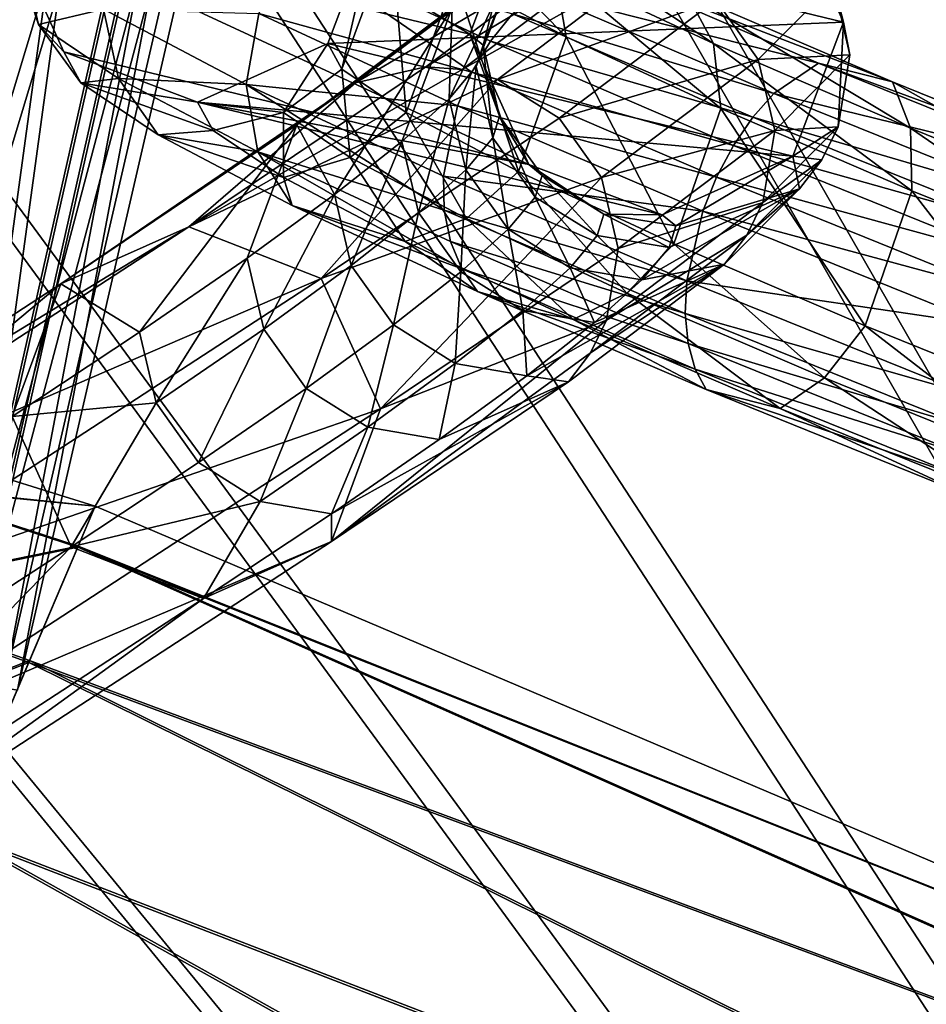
# Model space of a CAD drawing. Header units: metres. Extents: x -904 to 0, y -908 to 0.
# Tile 118 of 154: x -195 to -163, y -151 to -116. Entities that reach past the tile are written whole.
import ezdxf

# ---------------------------------------------------------------- set-up
doc = ezdxf.new("R2010")
doc.units = ezdxf.units.M

msp = doc.modelspace()

# ---------------------------------------------------------------- linework, layer by layer
at = {"layer": 'None'}
for points in [[(-192.865356, -101.246071, 660.123169), (-213.401825, -86.589745, 660.506714), (-209.97052, -120.773079, 659.611572)], [(-192.865356, -101.246071, 660.123169), (-209.97052, -120.773079, 659.611572), (-197.587814, -106.812378, 627.738708)]]:
    msp.add_3dface(points, dxfattribs=at)
at = {"layer": 'None012316'}
for points in [[(-191.963272, -133.299774, 1798.675049), (-198.511322, -131.2509, 1798.67334), (-199.082336, -132.595947, 1805.998657)], [(-198.511322, -131.2509, 1798.67334), (-191.963272, -133.299774, 1798.675049), (-199.068619, -132.563599, 1791.341187)], [(-200.695358, -136.396042, 1812.223145), (-192.565308, -134.718124, 1806.324951), (-199.082336, -132.595947, 1805.998657)], [(-199.068619, -132.563599, 1791.341187), (-192.550964, -134.684326, 1791.0177), (-200.670013, -136.336334, 1785.097046)], [(-192.565308, -134.718124, 1806.324951), (-191.963272, -133.299774, 1798.675049), (-199.082336, -132.595947, 1805.998657)], [(-191.963272, -133.299774, 1798.675049), (-192.550964, -134.684326, 1791.0177), (-199.068619, -132.563599, 1791.341187)], [(-191.963272, -133.299774, 1798.675049), (-192.565308, -134.718124, 1806.324951), (-127.065178, -160.846878, 1798.675049)], [(-191.963272, -133.299774, 1798.675049), (-127.065178, -160.846878, 1798.675049), (-192.550964, -134.684326, 1791.0177)], [(-194.26532, -138.723145, 1812.802979), (-192.565308, -134.718124, 1806.324951), (-200.695358, -136.396042, 1812.223145)], [(-192.550964, -134.684326, 1791.0177), (-194.238892, -138.660889, 1784.518921), (-200.670013, -136.336334, 1785.097046)], [(-192.565308, -134.718124, 1806.324951), (-194.26532, -138.723145, 1812.802979), (-128.12146, -163.335358, 1808.668579)], [(-192.550964, -134.684326, 1791.0177), (-128.102783, -163.291367, 1788.668579), (-194.238892, -138.660889, 1784.518921)], [(-192.565308, -134.718124, 1806.324951), (-128.12146, -163.335358, 1808.668579), (-127.065178, -160.846878, 1798.675049)], [(-127.065178, -160.846878, 1798.675049), (-128.102783, -163.291367, 1788.668579), (-192.550964, -134.684326, 1791.0177)], [(-203.161835, -142.206818, 1816.428711), (-194.26532, -138.723145, 1812.802979), (-200.695358, -136.396042, 1812.223145)], [(-200.670013, -136.336334, 1785.097046), (-194.238892, -138.660889, 1784.518921), (-203.128616, -142.128555, 1780.861328)], [(-196.80455, -144.705307, 1817.122925), (-194.26532, -138.723145, 1812.802979), (-203.161835, -142.206818, 1816.428711)], [(-194.238892, -138.660889, 1784.518921), (-196.770035, -144.623993, 1780.167969), (-203.128616, -142.128555, 1780.861328)], [(-194.26532, -138.723145, 1812.802979), (-196.80455, -144.705307, 1817.122925), (-130.988586, -170.090027, 1815.971558)], [(-194.238892, -138.660889, 1784.518921), (-130.956253, -170.01384, 1781.330688), (-196.770035, -144.623993, 1780.167969)], [(-194.26532, -138.723145, 1812.802979), (-130.988586, -170.090027, 1815.971558), (-128.12146, -163.335358, 1808.668579)], [(-128.102783, -163.291367, 1788.668579), (-130.956253, -170.01384, 1781.330688), (-194.238892, -138.660889, 1784.518921)], [(-196.80455, -144.705307, 1817.122925), (-199.796432, -151.75386, 1818.627075), (-134.898331, -179.300964, 1818.627197)], [(-196.770035, -144.623993, 1780.167969), (-134.860992, -179.212982, 1778.627319), (-199.759079, -151.665878, 1778.627319)], [(-196.80455, -144.705307, 1817.122925), (-134.898331, -179.300964, 1818.627197), (-130.988586, -170.090027, 1815.971558)], [(-130.956253, -170.01384, 1781.330688), (-134.860992, -179.212982, 1778.627319), (-196.770035, -144.623993, 1780.167969)]]:
    msp.add_3dface(points, dxfattribs=at)
at = {"layer": 'None012321'}
for points in [[(-195.157669, -83.80603, 1307.517212), (-188.697159, -84.932083, 1312.155884), (-205.920654, -137.752686, 1310.276367)], [(-189.026093, -84.783295, 1344.314453), (-195.352783, -83.65535, 1348.705933), (-200.549362, -138.609116, 1342.392944)], [(-189.026093, -84.783295, 1344.314453), (-200.549362, -138.609116, 1342.392944), (-196.499802, -139.339493, 1336.60376)], [(-184.382141, -85.620857, 1337.68396), (-189.026093, -84.783295, 1344.314453), (-196.499802, -139.339493, 1336.60376)], [(-188.697159, -84.932083, 1312.155884), (-200.275711, -138.736603, 1314.325439), (-205.920654, -137.752686, 1310.276367)], [(-188.697159, -84.932083, 1312.155884), (-184.292038, -85.69046, 1318.656738), (-200.275711, -138.736603, 1314.325439)], [(-184.292038, -85.69046, 1318.656738), (-196.421204, -139.400177, 1320.015137), (-200.275711, -138.736603, 1314.325439)], [(-184.382141, -85.620857, 1337.68396), (-196.499802, -139.339493, 1336.60376), (-194.667007, -139.68605, 1328.315918)], [(-184.292038, -85.69046, 1318.656738), (-182.277115, -86.018867, 1328.177734), (-196.421204, -139.400177, 1320.015137)], [(-182.277115, -86.018867, 1328.177734), (-184.382141, -85.620857, 1337.68396), (-194.667007, -139.68605, 1328.315918)], [(-182.277115, -86.018867, 1328.177734), (-194.667007, -139.68605, 1328.315918), (-196.421204, -139.400177, 1320.015137)]]:
    msp.add_3dface(points, dxfattribs=at)
at = {"layer": 'None012322'}
for points in [[(-195.579742, -83.449303, 1407.515747), (-189.119217, -84.575356, 1412.154297), (-206.342712, -137.395935, 1410.27478)], [(-189.448151, -84.426567, 1444.312988), (-195.774841, -83.298622, 1448.704468), (-200.97142, -138.252365, 1442.391479)], [(-189.448151, -84.426567, 1444.312988), (-200.97142, -138.252365, 1442.391479), (-196.92186, -138.982742, 1436.602173)], [(-184.804199, -85.26413, 1437.682495), (-189.448151, -84.426567, 1444.312988), (-196.92186, -138.982742, 1436.602173)], [(-189.119217, -84.575356, 1412.154297), (-200.697769, -138.379852, 1414.323975), (-206.342712, -137.395935, 1410.27478)], [(-189.119217, -84.575356, 1412.154297), (-184.714096, -85.333733, 1418.655151), (-200.697769, -138.379852, 1414.323975)], [(-184.714096, -85.333733, 1418.655151), (-196.843262, -139.043427, 1420.013672), (-200.697769, -138.379852, 1414.323975)], [(-184.804199, -85.26413, 1437.682495), (-196.92186, -138.982742, 1436.602173), (-195.089066, -139.3293, 1428.314453)], [(-184.714096, -85.333733, 1418.655151), (-182.699173, -85.66214, 1428.17627), (-196.843262, -139.043427, 1420.013672)], [(-182.699173, -85.66214, 1428.17627), (-184.804199, -85.26413, 1437.682495), (-195.089066, -139.3293, 1428.314453)], [(-182.699173, -85.66214, 1428.17627), (-195.089066, -139.3293, 1428.314453), (-196.843262, -139.043427, 1420.013672)]]:
    msp.add_3dface(points, dxfattribs=at)
at = {"layer": 'None012346'}
for points in [[(-264.332214, -57.531643, 123.974747), (-243.170029, -56.729248, 123.995758), (-63.008152, -302.295593, 117.565376)], [(-63.008152, -302.295593, 117.565376), (-243.170029, -56.729248, 123.995758), (-222.050903, -58.298695, 123.954659)], [(-297.830109, -60.486073, 123.897385), (-264.332214, -57.531643, 123.974747), (-63.008152, -302.295593, 117.565376)], [(-222.050903, -58.298695, 123.954659), (-201.240021, -62.22023, 123.851974), (-63.008152, -302.295593, 117.565376)], [(-65.261642, -300.990356, 120.600586), (-242.291733, -59.376686, 126.92746), (-262.718689, -60.035652, 126.910202)], [(-221.537735, -60.995937, 126.885056), (-242.291733, -59.376686, 126.92746), (-65.261642, -300.990356, 120.600586)], [(-262.718689, -60.035652, 126.910202), (-296.668427, -62.81105, 126.837532), (-65.261642, -300.990356, 120.600586)], [(-63.008152, -302.295593, 117.565376), (-331.364288, -63.040817, 123.830482), (-297.830109, -60.486073, 123.897385)], [(-201.261032, -64.869583, 126.783623), (-221.537735, -60.995937, 126.885056), (-65.261642, -300.990356, 120.600586)], [(-201.240021, -62.22023, 123.851974), (-180.998627, -68.444519, 123.68898), (-63.008152, -302.295593, 117.565376)], [(-65.261642, -300.990356, 120.600586), (-296.668427, -62.81105, 126.837532), (-330.762848, -65.236298, 126.774025)], [(-398.51358, -66.948952, 123.728142), (-331.364288, -63.040817, 123.830482), (-63.008152, -302.295593, 117.565376)], [(-65.261642, -300.990356, 120.600586), (-181.641327, -70.920166, 126.625183), (-201.261032, -64.869583, 126.783623)], [(-399.362701, -68.982285, 126.675926), (-65.261642, -300.990356, 120.600586), (-330.762848, -65.236298, 126.774025)], [(-465.701691, -69.252586, 123.667824), (-398.51358, -66.948952, 123.728142), (-69.298546, -367.238312, 115.864792)], [(-398.51358, -66.948952, 123.728142), (-66.409767, -334.739563, 116.715805), (-69.298546, -367.238312, 115.864792)], [(-66.409767, -334.739563, 116.715805), (-398.51358, -66.948952, 123.728142), (-63.008152, -302.295593, 117.565376)], [(-63.008152, -302.295593, 117.565376), (-180.998627, -68.444519, 123.68898), (-161.580826, -76.893288, 123.467743)], [(-71.333969, -367.13382, 118.868553), (-399.362701, -68.982285, 126.675926), (-465.757965, -71.129059, 126.619713)], [(-71.333969, -367.13382, 118.868553), (-68.556686, -334.277802, 119.72892), (-399.362701, -68.982285, 126.675926)], [(-68.556686, -334.277802, 119.72892), (-65.261642, -300.990356, 120.600586), (-399.362701, -68.982285, 126.675926)], [(-452.00235, -701.143799, 107.12117), (-465.701691, -69.252586, 123.667824), (-71.672775, -399.771973, 115.012871)], [(-465.701691, -69.252586, 123.667824), (-69.298546, -367.238312, 115.864792), (-71.672775, -399.771973, 115.012871)], [(-73.59713, -399.498657, 118.021057), (-465.757965, -71.129059, 126.619713), (-452.00235, -703.006531, 110.073418)], [(-73.59713, -399.498657, 118.021057), (-71.333969, -367.13382, 118.868553), (-465.757965, -71.129059, 126.619713)], [(-162.537094, -79.228813, 126.407616), (-181.641327, -70.920166, 126.625183), (-65.261642, -300.990356, 120.600586)]]:
    msp.add_3dface(points, dxfattribs=at)
at = {"layer": 'None012347'}
for points in [[(-195.102142, -112.98143, 902.165344), (-178.943802, -116.89138, 1457.280762), (-193.353973, -108.315544, 901.968262)], [(-178.943802, -116.89138, 1457.280762), (-177.190125, -112.235626, 1457.262573), (-193.353973, -108.315544, 901.968262)], [(-165.955902, -116.473953, 1456.906128), (-182.118149, -112.563065, 901.657288), (-168.006042, -111.937317, 1456.997681)], [(-165.955902, -116.473953, 1456.906128), (-168.006042, -111.937317, 1456.997681), (-166.300888, -115.143898, 1513.769775)], [(-175.998398, -114.638596, 874.966736), (-179.983078, -112.533279, 883.23645), (-175.5896, -116.981323, 875.850708)], [(-179.983078, -112.533279, 883.23645), (-179.462494, -114.937523, 883.857727), (-175.5896, -116.981323, 875.850708)], [(-177.190125, -112.235626, 1457.262573), (-178.943802, -116.89138, 1457.280762), (-178.479141, -117.272278, 1485.349365)], [(-178.479141, -117.272278, 1485.349365), (-176.962189, -113.370102, 1513.604858), (-177.190125, -112.235626, 1457.262573)], [(-182.118149, -112.563065, 901.657288), (-183.87384, -117.212982, 901.854248), (-183.385559, -118.107506, 892.783264)], [(-183.87384, -117.212982, 901.854248), (-182.118149, -112.563065, 901.657288), (-165.955902, -116.473953, 1456.906128)], [(-182.118149, -112.563065, 901.657288), (-183.385559, -118.107506, 892.783264), (-181.670654, -113.43869, 892.585144)], [(-175.998398, -114.638596, 874.966736), (-170.465469, -117.216469, 867.794617), (-177.191757, -112.778793, 873.721069)], [(-170.465469, -117.216469, 867.794617), (-171.408661, -115.474373, 866.210327), (-177.191757, -112.778793, 873.721069)], [(-193.048431, -117.504753, 902.213074), (-195.102142, -112.98143, 902.165344), (-193.926224, -116.561554, 890.955383)], [(-193.926224, -116.561554, 890.955383), (-195.102142, -112.98143, 902.165344), (-194.503647, -114.114037, 890.617249)], [(-193.048431, -117.504753, 902.213074), (-176.893829, -121.422585, 1457.189209), (-195.102142, -112.98143, 902.165344)], [(-176.893829, -121.422585, 1457.189209), (-178.943802, -116.89138, 1457.280762), (-195.102142, -112.98143, 902.165344)], [(-181.670654, -113.43869, 892.585144), (-183.385559, -118.107506, 892.783264), (-181.146103, -119.617012, 884.064087)], [(-179.462494, -114.937523, 883.857727), (-181.670654, -113.43869, 892.585144), (-181.146103, -119.617012, 884.064087)], [(-178.717072, -118.021255, 1513.41333), (-179.657425, -119.136971, 1541.450439), (-176.962189, -113.370102, 1513.604858)], [(-179.657425, -119.136971, 1541.450439), (-179.554184, -115.977081, 1569.838867), (-176.962189, -113.370102, 1513.604858)], [(-178.717072, -118.021255, 1513.41333), (-176.962189, -113.370102, 1513.604858), (-178.479141, -117.272278, 1485.349365)], [(-193.926224, -116.561554, 890.955383), (-194.503647, -114.114037, 890.617249), (-191.666718, -116.030952, 879.513489)], [(-186.276093, -116.17099, 868.943481), (-185.057968, -113.95163, 869.111084), (-178.871964, -118.212357, 860.062378)], [(-185.057968, -113.95163, 869.111084), (-178.225067, -117.133888, 860.270081), (-178.871964, -118.212357, 860.062378)], [(-177.455704, -116.19075, 860.648315), (-178.225067, -117.133888, 860.270081), (-185.057968, -113.95163, 869.111084)], [(-177.498734, -114.509903, 1570.072754), (-182.915649, -118.590927, 1626.160156), (-175.035385, -113.943977, 1570.281982)], [(-182.915649, -118.590927, 1626.160156), (-180.465591, -118.035019, 1626.50708), (-175.035385, -113.943977, 1570.281982)], [(-175.035385, -113.943977, 1570.281982), (-180.465591, -118.035019, 1626.50708), (-173.767044, -114.031776, 1570.367188)], [(-173.767044, -114.031776, 1570.367188), (-180.465591, -118.035019, 1626.50708), (-179.203156, -118.127258, 1626.653198)], [(-172.539154, -114.365456, 1570.434814), (-173.767044, -114.031776, 1570.367188), (-179.203156, -118.127258, 1626.653198)], [(-179.554184, -115.977081, 1569.838867), (-184.957504, -120.047859, 1625.785522), (-177.498734, -114.509903, 1570.072754)], [(-184.957504, -120.047859, 1625.785522), (-182.915649, -118.590927, 1626.160156), (-177.498734, -114.509903, 1570.072754)], [(-177.980331, -118.46476, 1626.773438), (-172.539154, -114.365456, 1570.434814), (-179.203156, -118.127258, 1626.653198)], [(-177.980331, -118.46476, 1626.773438), (-170.39006, -115.710182, 1570.507935), (-172.539154, -114.365456, 1570.434814)], [(-176.59346, -115.419189, 861.182617), (-174.725098, -114.501694, 862.631958), (-166.820847, -117.898003, 855.959778)], [(-166.820847, -117.898003, 855.959778), (-174.725098, -114.501694, 862.631958), (-164.253494, -118.548775, 860.171021)], [(-174.725098, -114.501694, 862.631958), (-171.408661, -115.474373, 866.210327), (-164.253494, -118.548775, 860.171021)], [(-179.462494, -114.937523, 883.857727), (-181.146103, -119.617012, 884.064087), (-177.245728, -121.669655, 876.070801)], [(-175.5896, -116.981323, 875.850708), (-179.462494, -114.937523, 883.857727), (-177.245728, -121.669655, 876.070801)], [(-175.5896, -116.981323, 875.850708), (-170.218491, -119.482147, 868.909058), (-175.998398, -114.638596, 874.966736)], [(-170.218491, -119.482147, 868.909058), (-170.465469, -117.216469, 867.794617), (-175.998398, -114.638596, 874.966736)], [(-166.300888, -115.143898, 1513.769775), (-170.39006, -115.710182, 1570.507935), (-168.915314, -117.773422, 1570.490234)], [(-165.726639, -117.613213, 1513.699829), (-166.300888, -115.143898, 1513.769775), (-168.915314, -117.773422, 1570.490234)], [(-165.955902, -116.473953, 1456.906128), (-166.300888, -115.143898, 1513.769775), (-165.726639, -117.613213, 1513.699829)], [(-177.455704, -116.19075, 860.648315), (-176.59346, -115.419189, 861.182617), (-168.366669, -118.953293, 854.248108)], [(-168.366669, -118.953293, 854.248108), (-176.59346, -115.419189, 861.182617), (-166.820847, -117.898003, 855.959778)], [(-164.253494, -118.548775, 860.171021), (-171.408661, -115.474373, 866.210327), (-163.622803, -120.155762, 862.029541)], [(-171.408661, -115.474373, 866.210327), (-170.465469, -117.216469, 867.794617), (-163.622803, -120.155762, 862.029541)], [(-179.554184, -115.977081, 1569.838867), (-183.6418, -122.464752, 1597.35437), (-184.957504, -120.047859, 1625.785522)], [(-181.299438, -120.61853, 1569.438232), (-183.6418, -122.464752, 1597.35437), (-179.554184, -115.977081, 1569.838867)], [(-179.657425, -119.136971, 1541.450439), (-181.299438, -120.61853, 1569.438232), (-179.554184, -115.977081, 1569.838867)], [(-175.838211, -119.814735, 1626.918579), (-170.39006, -115.710182, 1570.507935), (-177.980331, -118.46476, 1626.773438)], [(-168.915314, -117.773422, 1570.490234), (-170.39006, -115.710182, 1570.507935), (-175.838211, -119.814735, 1626.918579)], [(-191.146118, -118.435196, 880.134827), (-193.926224, -116.561554, 890.955383), (-191.666718, -116.030952, 879.513489)], [(-191.146118, -118.435196, 880.134827), (-191.666718, -116.030952, 879.513489), (-186.714096, -118.639969, 869.331177)], [(-186.714096, -118.639969, 869.331177), (-191.666718, -116.030952, 879.513489), (-186.276093, -116.17099, 868.943481)], [(-186.714096, -118.639969, 869.331177), (-186.276093, -116.17099, 868.943481), (-179.371552, -119.384727, 860.033264)], [(-179.371552, -119.384727, 860.033264), (-186.276093, -116.17099, 868.943481), (-178.871964, -118.212357, 860.062378)], [(-178.225067, -117.133888, 860.270081), (-177.455704, -116.19075, 860.648315), (-169.103699, -119.778091, 853.615173)], [(-169.103699, -119.778091, 853.615173), (-177.455704, -116.19075, 860.648315), (-168.366669, -118.953293, 854.248108)], [(-192.459854, -118.585045, 891.391785), (-193.926224, -116.561554, 890.955383), (-191.146118, -118.435196, 880.134827)], [(-192.459854, -118.585045, 891.391785), (-193.048431, -117.504753, 902.213074), (-193.926224, -116.561554, 890.955383)], [(-167.716492, -121.13147, 1456.924438), (-183.87384, -117.212982, 901.854248), (-165.955902, -116.473953, 1456.906128)], [(-167.716492, -121.13147, 1456.924438), (-165.955902, -116.473953, 1456.906128), (-166.14122, -120.113586, 1513.60791)], [(-166.14122, -120.113586, 1513.60791), (-165.955902, -116.473953, 1456.906128), (-165.726639, -117.613213, 1513.699829)], [(-178.943802, -116.89138, 1457.280762), (-177.905045, -119.742065, 1485.297241), (-178.479141, -117.272278, 1485.349365)], [(-178.943802, -116.89138, 1457.280762), (-176.893829, -121.422585, 1457.189209), (-177.905045, -119.742065, 1485.297241)], [(-177.245728, -121.669655, 876.070801), (-171.851761, -124.177307, 869.147278), (-175.5896, -116.981323, 875.850708)], [(-171.851761, -124.177307, 869.147278), (-170.218491, -119.482147, 868.909058), (-175.5896, -116.981323, 875.850708)], [(-183.87384, -117.212982, 901.854248), (-188.399902, -119.258842, 902.084351), (-185.416794, -119.618019, 892.613159)], [(-188.399902, -119.258842, 902.084351), (-183.87384, -117.212982, 901.854248), (-167.716492, -121.13147, 1456.924438)], [(-183.87384, -117.212982, 901.854248), (-185.416794, -119.618019, 892.613159), (-183.385559, -118.107506, 892.783264)], [(-178.871964, -118.212357, 860.062378), (-178.225067, -117.133888, 860.270081), (-169.778595, -120.761169, 853.165222)], [(-178.142822, -120.49057, 1513.343384), (-178.717072, -118.021255, 1513.41333), (-178.479141, -117.272278, 1485.349365)], [(-178.479141, -117.272278, 1485.349365), (-177.905045, -119.742065, 1485.297241), (-178.142822, -120.49057, 1513.343384)], [(-169.778595, -120.761169, 853.165222), (-178.225067, -117.133888, 860.270081), (-169.103699, -119.778091, 853.615173)], [(-163.622803, -120.155762, 862.029541), (-170.465469, -117.216469, 867.794617), (-163.580444, -122.332275, 863.332153)], [(-170.465469, -117.216469, 867.794617), (-170.218491, -119.482147, 868.909058), (-163.580444, -122.332275, 863.332153)], [(-193.048431, -117.504753, 902.213074), (-192.459854, -118.585045, 891.391785), (-188.399902, -119.258842, 902.084351)], [(-193.048431, -117.504753, 902.213074), (-188.399902, -119.258842, 902.084351), (-176.893829, -121.422585, 1457.189209)], [(-165.726639, -117.613213, 1513.699829), (-168.915314, -117.773422, 1570.490234), (-168.339401, -120.241074, 1570.384399)], [(-168.339401, -120.241074, 1570.384399), (-166.14122, -120.113586, 1513.60791), (-165.726639, -117.613213, 1513.699829)], [(-179.657425, -119.136971, 1541.450439), (-178.717072, -118.021255, 1513.41333), (-179.082565, -121.605568, 1541.362549)], [(-179.082565, -121.605568, 1541.362549), (-178.717072, -118.021255, 1513.41333), (-178.142822, -120.49057, 1513.343384)], [(-175.838211, -119.814735, 1626.918579), (-174.365372, -121.87941, 1626.920654), (-168.915314, -117.773422, 1570.490234)], [(-168.915314, -117.773422, 1570.490234), (-174.365372, -121.87941, 1626.920654), (-168.339401, -120.241074, 1570.384399)], [(-168.366669, -118.953293, 854.248108), (-166.820847, -117.898003, 855.959778), (-157.742081, -121.566223, 851.200562)], [(-157.742081, -121.566223, 851.200562), (-166.820847, -117.898003, 855.959778), (-156.03511, -121.869301, 855.863647)], [(-166.820847, -117.898003, 855.959778), (-164.253494, -118.548775, 860.171021), (-156.03511, -121.869301, 855.863647)], [(-180.465591, -118.035019, 1626.50708), (-188.704056, -123.584114, 1682.263794), (-179.203156, -118.127258, 1626.653198)], [(-182.915649, -118.590927, 1626.160156), (-188.704056, -123.584114, 1682.263794), (-180.465591, -118.035019, 1626.50708)], [(-179.203156, -118.127258, 1626.653198), (-188.704056, -123.584114, 1682.263794), (-177.980331, -118.46476, 1626.773438)], [(-183.385559, -118.107506, 892.783264), (-185.416794, -119.618019, 892.613159), (-183.093994, -121.179848, 883.617676)], [(-181.146103, -119.617012, 884.064087), (-183.385559, -118.107506, 892.783264), (-183.093994, -121.179848, 883.617676)], [(-179.371552, -119.384727, 860.033264), (-178.871964, -118.212357, 860.062378), (-170.365463, -121.864738, 852.915649)], [(-170.365463, -121.864738, 852.915649), (-178.871964, -118.212357, 860.062378), (-169.778595, -120.761169, 853.165222)], [(-184.957504, -120.047859, 1625.785522), (-193.155258, -125.569832, 1681.265991), (-182.915649, -118.590927, 1626.160156)], [(-193.155258, -125.569832, 1681.265991), (-188.704056, -123.584114, 1682.263794), (-182.915649, -118.590927, 1626.160156)], [(-189.775787, -120.390182, 880.992188), (-192.459854, -118.585045, 891.391785), (-191.146118, -118.435196, 880.134827)], [(-187.854584, -120.239197, 892.289001), (-192.459854, -118.585045, 891.391785), (-189.775787, -120.390182, 880.992188)], [(-192.459854, -118.585045, 891.391785), (-187.854584, -120.239197, 892.289001), (-188.399902, -119.258842, 902.084351)], [(-189.775787, -120.390182, 880.992188), (-191.146118, -118.435196, 880.134827), (-186.305298, -120.982689, 870.215088)], [(-186.305298, -120.982689, 870.215088), (-191.146118, -118.435196, 880.134827), (-186.714096, -118.639969, 869.331177)], [(-188.704056, -123.584114, 1682.263794), (-184.103638, -125.382149, 1682.859497), (-177.980331, -118.46476, 1626.773438)], [(-186.305298, -120.982689, 870.215088), (-186.714096, -118.639969, 869.331177), (-179.826859, -123.007065, 860.99408)], [(-186.714096, -118.639969, 869.331177), (-179.858353, -121.829048, 860.50824), (-179.826859, -123.007065, 860.99408)], [(-179.858353, -121.829048, 860.50824), (-186.714096, -118.639969, 869.331177), (-179.371552, -119.384727, 860.033264)], [(-184.103638, -125.382149, 1682.859497), (-175.838211, -119.814735, 1626.918579), (-177.980331, -118.46476, 1626.773438)], [(-156.03511, -121.869301, 855.863647), (-164.253494, -118.548775, 860.171021), (-155.765594, -123.329681, 857.919983)], [(-164.253494, -118.548775, 860.171021), (-163.622803, -120.155762, 862.029541), (-155.765594, -123.329681, 857.919983)], [(-169.103699, -119.778091, 853.615173), (-168.366669, -118.953293, 854.248108), (-158.919647, -122.769669, 849.303772)], [(-158.919647, -122.769669, 849.303772), (-168.366669, -118.953293, 854.248108), (-157.742081, -121.566223, 851.200562)], [(-188.399902, -119.258842, 902.084351), (-187.854584, -120.239197, 892.289001), (-185.416794, -119.618019, 892.613159)], [(-188.399902, -119.258842, 902.084351), (-172.2547, -123.176811, 1457.041992), (-176.893829, -121.422585, 1457.189209)], [(-172.2547, -123.176811, 1457.041992), (-188.399902, -119.258842, 902.084351), (-167.716492, -121.13147, 1456.924438)], [(-180.723526, -123.086182, 1569.332397), (-181.299438, -120.61853, 1569.438232), (-179.657425, -119.136971, 1541.450439)], [(-179.082565, -121.605568, 1541.362549), (-180.723526, -123.086182, 1569.332397), (-179.657425, -119.136971, 1541.450439)], [(-179.858353, -121.829048, 860.50824), (-179.371552, -119.384727, 860.033264), (-170.841705, -123.046394, 852.875977)], [(-170.841705, -123.046394, 852.875977), (-179.371552, -119.384727, 860.033264), (-170.365463, -121.864738, 852.915649)], [(-185.416794, -119.618019, 892.613159), (-187.854584, -120.239197, 892.289001), (-185.418015, -121.87558, 882.877136)], [(-183.093994, -121.179848, 883.617676), (-185.416794, -119.618019, 892.613159), (-185.418015, -121.87558, 882.877136)], [(-181.146103, -119.617012, 884.064087), (-183.093994, -121.179848, 883.617676), (-179.058533, -123.301514, 875.373413)], [(-177.245728, -121.669655, 876.070801), (-181.146103, -119.617012, 884.064087), (-179.058533, -123.301514, 875.373413)], [(-170.218491, -119.482147, 868.909058), (-171.851761, -124.177307, 869.147278), (-165.195969, -127.032173, 863.591309)], [(-163.580444, -122.332275, 863.332153), (-170.218491, -119.482147, 868.909058), (-165.195969, -127.032173, 863.591309)], [(-193.155258, -125.569832, 1681.265991), (-184.957504, -120.047859, 1625.785522), (-190.419571, -127.24501, 1652.882813)], [(-184.957504, -120.047859, 1625.785522), (-186.682648, -124.674164, 1625.176636), (-190.419571, -127.24501, 1652.882813)], [(-183.6418, -122.464752, 1597.35437), (-186.682648, -124.674164, 1625.176636), (-184.957504, -120.047859, 1625.785522)], [(-174.365372, -121.87941, 1626.920654), (-175.838211, -119.814735, 1626.918579), (-184.103638, -125.382149, 1682.859497)], [(-177.905045, -119.742065, 1485.297241), (-176.66716, -122.552887, 1513.305786), (-178.142822, -120.49057, 1513.343384)], [(-176.893829, -121.422585, 1457.189209), (-176.429291, -121.804123, 1485.249756), (-177.905045, -119.742065, 1485.297241)], [(-177.905045, -119.742065, 1485.297241), (-176.429291, -121.804123, 1485.249756), (-176.66716, -122.552887, 1513.305786)], [(-169.778595, -120.761169, 853.165222), (-169.103699, -119.778091, 853.615173), (-159.514404, -123.651505, 848.601868)], [(-159.514404, -123.651505, 848.601868), (-169.103699, -119.778091, 853.615173), (-158.919647, -122.769669, 849.303772)], [(-185.418015, -121.87558, 882.877136), (-187.854584, -120.239197, 892.289001), (-189.775787, -120.390182, 880.992188)], [(-185.111938, -122.842499, 871.460754), (-189.775787, -120.390182, 880.992188), (-186.305298, -120.982689, 870.215088)], [(-185.418015, -121.87558, 882.877136), (-189.775787, -120.390182, 880.992188), (-185.111938, -122.842499, 871.460754)], [(-168.339401, -120.241074, 1570.384399), (-174.365372, -121.87941, 1626.920654), (-173.786026, -124.344467, 1626.779175)], [(-173.786026, -124.344467, 1626.779175), (-168.750031, -122.737457, 1570.206543), (-168.339401, -120.241074, 1570.384399)], [(-168.750031, -122.737457, 1570.206543), (-166.14122, -120.113586, 1513.60791), (-168.339401, -120.241074, 1570.384399)], [(-166.14122, -120.113586, 1513.60791), (-168.750031, -122.737457, 1570.206543), (-166.705383, -121.255035, 1513.558105)], [(-166.705383, -121.255035, 1513.558105), (-167.716492, -121.13147, 1456.924438), (-166.14122, -120.113586, 1513.60791)], [(-155.765594, -123.329681, 857.919983), (-163.622803, -120.155762, 862.029541), (-155.961624, -125.408867, 859.360046)], [(-163.622803, -120.155762, 862.029541), (-163.580444, -122.332275, 863.332153), (-155.961624, -125.408867, 859.360046)], [(-183.064392, -124.931221, 1597.230713), (-183.6418, -122.464752, 1597.35437), (-181.299438, -120.61853, 1569.438232)], [(-180.723526, -123.086182, 1569.332397), (-183.064392, -124.931221, 1597.230713), (-181.299438, -120.61853, 1569.438232)], [(-177.607239, -123.668289, 1541.334839), (-179.082565, -121.605568, 1541.362549), (-178.142822, -120.49057, 1513.343384)], [(-178.142822, -120.49057, 1513.343384), (-176.66716, -122.552887, 1513.305786), (-177.607239, -123.668289, 1541.334839)], [(-170.365463, -121.864738, 852.915649), (-169.778595, -120.761169, 853.165222), (-160.082596, -124.677177, 848.102478)], [(-160.082596, -124.677177, 848.102478), (-169.778595, -120.761169, 853.165222), (-159.514404, -123.651505, 848.601868)], [(-185.111938, -122.842499, 871.460754), (-186.305298, -120.982689, 870.215088), (-179.220108, -125.050209, 862.369873)], [(-179.220108, -125.050209, 862.369873), (-186.305298, -120.982689, 870.215088), (-179.611359, -124.094719, 861.622681)], [(-186.305298, -120.982689, 870.215088), (-179.826859, -123.007065, 860.99408), (-179.611359, -124.094719, 861.622681)], [(-183.093994, -121.179848, 883.617676), (-185.418015, -121.87558, 882.877136), (-181.190018, -124.097435, 874.252441)], [(-179.058533, -123.301514, 875.373413), (-183.093994, -121.179848, 883.617676), (-181.190018, -124.097435, 874.252441)], [(-176.429291, -121.804123, 1485.249756), (-176.893829, -121.422585, 1457.189209), (-174.276566, -123.144516, 1485.214111)], [(-176.893829, -121.422585, 1457.189209), (-172.2547, -123.176811, 1457.041992), (-174.276566, -123.144516, 1485.214111)], [(-172.2547, -123.176811, 1457.041992), (-167.716492, -121.13147, 1456.924438), (-171.774582, -123.559181, 1485.195679)], [(-171.774582, -123.559181, 1485.195679), (-167.716492, -121.13147, 1456.924438), (-167.481537, -122.264366, 1513.508301)], [(-167.481537, -122.264366, 1513.508301), (-166.705383, -121.255035, 1513.558105), (-169.311508, -123.876213, 1570.098755)], [(-166.705383, -121.255035, 1513.558105), (-168.750031, -122.737457, 1570.206543), (-169.311508, -123.876213, 1570.098755)], [(-167.716492, -121.13147, 1456.924438), (-166.705383, -121.255035, 1513.558105), (-167.481537, -122.264366, 1513.508301)], [(-179.248779, -125.149422, 1569.314697), (-180.723526, -123.086182, 1569.332397), (-179.082565, -121.605568, 1541.362549)], [(-177.607239, -123.668289, 1541.334839), (-179.248779, -125.149422, 1569.314697), (-179.082565, -121.605568, 1541.362549)], [(-179.058533, -123.301514, 875.373413), (-173.483383, -125.891998, 868.234741), (-177.245728, -121.669655, 876.070801)], [(-173.483383, -125.891998, 868.234741), (-171.851761, -124.177307, 869.147278), (-177.245728, -121.669655, 876.070801)], [(-181.190018, -124.097435, 874.252441), (-185.418015, -121.87558, 882.877136), (-185.111938, -122.842499, 871.460754)], [(-182.049103, -129.910568, 1682.704224), (-174.365372, -121.87941, 1626.920654), (-184.103638, -125.382149, 1682.859497)], [(-173.786026, -124.344467, 1626.779175), (-174.365372, -121.87941, 1626.920654), (-182.049103, -129.910568, 1682.704224)], [(-179.826859, -123.007065, 860.99408), (-179.858353, -121.829048, 860.50824), (-171.394135, -125.461075, 853.424377)], [(-171.394135, -125.461075, 853.424377), (-179.858353, -121.829048, 860.50824), (-170.841705, -123.046394, 852.875977)], [(-176.66716, -122.552887, 1513.305786), (-176.429291, -121.804123, 1485.249756), (-174.51474, -123.894249, 1513.306396)], [(-174.51474, -123.894249, 1513.306396), (-176.429291, -121.804123, 1485.249756), (-174.276566, -123.144516, 1485.214111)], [(-170.841705, -123.046394, 852.875977), (-170.365463, -121.864738, 852.915649), (-160.602417, -125.807266, 847.824829)], [(-160.602417, -125.807266, 847.824829), (-170.365463, -121.864738, 852.915649), (-160.082596, -124.677177, 848.102478)], [(-186.103302, -127.139221, 1625.035156), (-186.682648, -124.674164, 1625.176636), (-183.6418, -122.464752, 1597.35437)], [(-183.064392, -124.931221, 1597.230713), (-186.103302, -127.139221, 1625.035156), (-183.6418, -122.464752, 1597.35437)], [(-170.084656, -124.882523, 1569.983643), (-172.956451, -125.429558, 1541.467651), (-167.481537, -122.264366, 1513.508301)], [(-167.481537, -122.264366, 1513.508301), (-172.956451, -125.429558, 1541.467651), (-172.013245, -124.31044, 1513.345093)], [(-171.774582, -123.559181, 1485.195679), (-167.481537, -122.264366, 1513.508301), (-172.013245, -124.31044, 1513.345093)], [(-169.311508, -123.876213, 1570.098755), (-170.084656, -124.882523, 1569.983643), (-167.481537, -122.264366, 1513.508301)], [(-163.580444, -122.332275, 863.332153), (-165.195969, -127.032173, 863.591309), (-157.564667, -130.111481, 859.641663)], [(-155.961624, -125.408867, 859.360046), (-163.580444, -122.332275, 863.332153), (-157.564667, -130.111481, 859.641663)], [(-177.607239, -123.668289, 1541.334839), (-176.66716, -122.552887, 1513.305786), (-175.456024, -125.011093, 1541.371826)], [(-175.456024, -125.011093, 1541.371826), (-176.66716, -122.552887, 1513.305786), (-174.51474, -123.894249, 1513.306396)], [(-169.311508, -123.876213, 1570.098755), (-168.750031, -122.737457, 1570.206543), (-174.18837, -126.834625, 1626.515747)], [(-168.750031, -122.737457, 1570.206543), (-173.786026, -124.344467, 1626.779175), (-174.18837, -126.834625, 1626.515747)], [(-178.668167, -125.836815, 863.20697), (-185.111938, -122.842499, 871.460754), (-179.220108, -125.050209, 862.369873)], [(-185.111938, -122.842499, 871.460754), (-178.668167, -125.836815, 863.20697), (-181.190018, -124.097435, 874.252441)], [(-181.590469, -126.995117, 1597.2229), (-183.064392, -124.931221, 1597.230713), (-180.723526, -123.086182, 1569.332397)], [(-179.248779, -125.149422, 1569.314697), (-181.590469, -126.995117, 1597.2229), (-180.723526, -123.086182, 1569.332397)], [(-179.611359, -124.094719, 861.622681), (-179.826859, -123.007065, 860.99408), (-171.449081, -126.601295, 853.991394)], [(-171.449081, -126.601295, 853.991394), (-179.826859, -123.007065, 860.99408), (-171.394135, -125.461075, 853.424377)], [(-172.013245, -124.31044, 1513.345093), (-174.51474, -123.894249, 1513.306396), (-174.276566, -123.144516, 1485.214111)], [(-174.276566, -123.144516, 1485.214111), (-172.2547, -123.176811, 1457.041992), (-171.774582, -123.559181, 1485.195679)], [(-174.276566, -123.144516, 1485.214111), (-171.774582, -123.559181, 1485.195679), (-172.013245, -124.31044, 1513.345093)], [(-171.394135, -125.461075, 853.424377), (-170.841705, -123.046394, 852.875977), (-161.053894, -126.998344, 847.779541)], [(-161.053894, -126.998344, 847.779541), (-170.841705, -123.046394, 852.875977), (-160.602417, -125.807266, 847.824829)], [(-181.190018, -124.097435, 874.252441), (-175.35173, -126.809494, 866.785339), (-179.058533, -123.301514, 875.373413)], [(-175.35173, -126.809494, 866.785339), (-173.483383, -125.891998, 868.234741), (-179.058533, -123.301514, 875.373413)], [(-193.155258, -125.569832, 1681.265991), (-210.358719, -136.770599, 1780.30481), (-188.704056, -123.584114, 1682.263794)], [(-210.358719, -136.770599, 1780.30481), (-205.907516, -134.784882, 1781.30249), (-188.704056, -123.584114, 1682.263794)], [(-188.704056, -123.584114, 1682.263794), (-205.907516, -134.784882, 1781.30249), (-184.103638, -125.382149, 1682.859497)], [(-179.248779, -125.149422, 1569.314697), (-177.607239, -123.668289, 1541.334839), (-177.099701, -126.494148, 1569.387817)], [(-177.099701, -126.494148, 1569.387817), (-177.607239, -123.668289, 1541.334839), (-175.456024, -125.011093, 1541.371826)], [(-178.668167, -125.836815, 863.20697), (-175.35173, -126.809494, 866.785339), (-181.190018, -124.097435, 874.252441)], [(-179.220108, -125.050209, 862.369873), (-179.611359, -124.094719, 861.622681), (-171.351776, -127.637581, 854.72699)], [(-171.351776, -127.637581, 854.72699), (-179.611359, -124.094719, 861.622681), (-171.449081, -126.601295, 853.991394)], [(-172.956451, -125.429558, 1541.467651), (-175.456024, -125.011093, 1541.371826), (-174.51474, -123.894249, 1513.306396)], [(-174.18837, -126.834625, 1626.515747), (-174.744278, -127.969177, 1626.35022), (-169.311508, -123.876213, 1570.098755)], [(-174.744278, -127.969177, 1626.35022), (-170.084656, -124.882523, 1569.983643), (-169.311508, -123.876213, 1570.098755)], [(-172.956451, -125.429558, 1541.467651), (-174.51474, -123.894249, 1513.306396), (-172.013245, -124.31044, 1513.345093)], [(-171.851761, -124.177307, 869.147278), (-173.483383, -125.891998, 868.234741), (-166.60791, -128.840057, 862.508423)], [(-165.195969, -127.032173, 863.591309), (-171.851761, -124.177307, 869.147278), (-166.60791, -128.840057, 862.508423)], [(-174.18837, -126.834625, 1626.515747), (-173.786026, -124.344467, 1626.779175), (-182.049103, -129.910568, 1682.704224)], [(-186.682648, -124.674164, 1625.176636), (-189.83783, -129.70842, 1652.723633), (-190.419571, -127.24501, 1652.882813)], [(-186.103302, -127.139221, 1625.035156), (-189.83783, -129.70842, 1652.723633), (-186.682648, -124.674164, 1625.176636)], [(-184.630463, -129.203903, 1625.037231), (-186.103302, -127.139221, 1625.035156), (-183.064392, -124.931221, 1597.230713)], [(-181.590469, -126.995117, 1597.2229), (-184.630463, -129.203903, 1625.037231), (-183.064392, -124.931221, 1597.230713)], [(-181.590469, -126.995117, 1597.2229), (-179.248779, -125.149422, 1569.314697), (-179.444427, -128.342224, 1597.332153)], [(-179.444427, -128.342224, 1597.332153), (-179.248779, -125.149422, 1569.314697), (-177.099701, -126.494148, 1569.387817)], [(-178.668167, -125.836815, 863.20697), (-179.220108, -125.050209, 862.369873), (-171.105957, -128.530106, 855.602905)], [(-171.105957, -128.530106, 855.602905), (-179.220108, -125.050209, 862.369873), (-171.351776, -127.637581, 854.72699)], [(-175.456024, -125.011093, 1541.371826), (-174.60347, -126.915627, 1569.540649), (-177.099701, -126.494148, 1569.387817)], [(-170.084656, -124.882523, 1569.983643), (-175.511169, -128.970779, 1626.170288), (-176.952957, -128.767471, 1597.541748)], [(-174.60347, -126.915627, 1569.540649), (-170.084656, -124.882523, 1569.983643), (-176.952957, -128.767471, 1597.541748)], [(-175.511169, -128.970779, 1626.170288), (-170.084656, -124.882523, 1569.983643), (-174.744278, -127.969177, 1626.35022)], [(-174.60347, -126.915627, 1569.540649), (-175.456024, -125.011093, 1541.371826), (-172.956451, -125.429558, 1541.467651)], [(-170.084656, -124.882523, 1569.983643), (-174.60347, -126.915627, 1569.540649), (-172.956451, -125.429558, 1541.467651)], [(-205.907516, -134.784882, 1781.30249), (-201.307083, -136.582916, 1781.898315), (-184.103638, -125.382149, 1682.859497)], [(-182.049103, -129.910568, 1682.704224), (-184.103638, -125.382149, 1682.859497), (-201.307083, -136.582916, 1781.898315)], [(-171.449081, -126.601295, 853.991394), (-171.394135, -125.461075, 853.424377), (-161.685638, -129.379807, 848.384094)], [(-161.685638, -129.379807, 848.384094), (-171.394135, -125.461075, 853.424377), (-161.053894, -126.998344, 847.779541)], [(-194.849533, -130.17598, 1680.450806), (-212.052994, -141.376755, 1779.489502), (-193.155258, -125.569832, 1681.265991)], [(-212.052994, -141.376755, 1779.489502), (-210.358719, -136.770599, 1780.30481), (-193.155258, -125.569832, 1681.265991)], [(-194.849533, -130.17598, 1680.450806), (-193.155258, -125.569832, 1681.265991), (-190.419571, -127.24501, 1652.882813)], [(-170.721085, -129.244568, 856.585449), (-178.668167, -125.836815, 863.20697), (-171.105957, -128.530106, 855.602905)], [(-175.35173, -126.809494, 866.785339), (-178.668167, -125.836815, 863.20697), (-170.721085, -129.244568, 856.585449)], [(-173.483383, -125.891998, 868.234741), (-175.35173, -126.809494, 866.785339), (-168.153717, -129.89534, 860.796753)], [(-166.60791, -128.840057, 862.508423), (-173.483383, -125.891998, 868.234741), (-168.153717, -129.89534, 860.796753)], [(-177.099701, -126.494148, 1569.387817), (-176.952957, -128.767471, 1597.541748), (-179.444427, -128.342224, 1597.332153)], [(-174.60347, -126.915627, 1569.540649), (-176.952957, -128.767471, 1597.541748), (-177.099701, -126.494148, 1569.387817)], [(-182.049103, -129.910568, 1682.704224), (-183.74408, -134.516434, 1681.888916), (-174.18837, -126.834625, 1626.515747)], [(-183.74408, -134.516434, 1681.888916), (-174.744278, -127.969177, 1626.35022), (-174.18837, -126.834625, 1626.515747)], [(-168.153717, -129.89534, 860.796753), (-175.35173, -126.809494, 866.785339), (-170.721085, -129.244568, 856.585449)], [(-171.351776, -127.637581, 854.72699), (-171.449081, -126.601295, 853.991394), (-161.841644, -130.478653, 849.010742)], [(-161.841644, -130.478653, 849.010742), (-171.449081, -126.601295, 853.991394), (-161.685638, -129.379807, 848.384094)], [(-190.419571, -127.24501, 1652.882813), (-189.83783, -129.70842, 1652.723633), (-194.849533, -130.17598, 1680.450806)], [(-188.366302, -131.774017, 1652.735474), (-189.83783, -129.70842, 1652.723633), (-186.103302, -127.139221, 1625.035156)], [(-184.630463, -129.203903, 1625.037231), (-188.366302, -131.774017, 1652.735474), (-186.103302, -127.139221, 1625.035156)], [(-184.630463, -129.203903, 1625.037231), (-181.590469, -126.995117, 1597.2229), (-182.488342, -130.553879, 1625.182373)], [(-182.488342, -130.553879, 1625.182373), (-181.590469, -126.995117, 1597.2229), (-179.444427, -128.342224, 1597.332153)], [(-165.195969, -127.032173, 863.591309), (-166.60791, -128.840057, 862.508423), (-158.727631, -132.018997, 858.440369)], [(-157.564667, -130.111481, 859.641663), (-165.195969, -127.032173, 863.591309), (-158.727631, -132.018997, 858.440369)], [(-171.105957, -128.530106, 855.602905), (-171.351776, -127.637581, 854.72699), (-161.881683, -131.458984, 849.824158)], [(-161.881683, -131.458984, 849.824158), (-171.351776, -127.637581, 854.72699), (-161.841644, -130.478653, 849.010742)], [(-183.74408, -134.516434, 1681.888916), (-175.511169, -128.970779, 1626.170288), (-174.744278, -127.969177, 1626.35022)], [(-180.003082, -130.983612, 1625.44873), (-182.488342, -130.553879, 1625.182373), (-179.444427, -128.342224, 1597.332153)], [(-176.952957, -128.767471, 1597.541748), (-180.003082, -130.983612, 1625.44873), (-179.444427, -128.342224, 1597.332153)], [(-170.721085, -129.244568, 856.585449), (-171.105957, -128.530106, 855.602905), (-161.804184, -132.283112, 850.793213)], [(-161.804184, -132.283112, 850.793213), (-171.105957, -128.530106, 855.602905), (-161.881683, -131.458984, 849.824158)], [(-183.751373, -133.562286, 1653.23938), (-175.511169, -128.970779, 1626.170288), (-183.74408, -134.516434, 1681.888916)], [(-183.751373, -133.562286, 1653.23938), (-180.003082, -130.983612, 1625.44873), (-175.511169, -128.970779, 1626.170288)], [(-175.511169, -128.970779, 1626.170288), (-180.003082, -130.983612, 1625.44873), (-176.952957, -128.767471, 1597.541748)], [(-166.60791, -128.840057, 862.508423), (-168.153717, -129.89534, 860.796753), (-159.905197, -133.222443, 856.543518)], [(-158.727631, -132.018997, 858.440369), (-166.60791, -128.840057, 862.508423), (-159.905197, -133.222443, 856.543518)], [(-188.366302, -131.774017, 1652.735474), (-184.630463, -129.203903, 1625.037231), (-186.229034, -133.127304, 1652.916504)], [(-186.229034, -133.127304, 1652.916504), (-184.630463, -129.203903, 1625.037231), (-182.488342, -130.553879, 1625.182373)], [(-161.612152, -132.919357, 851.880493), (-170.721085, -129.244568, 856.585449), (-161.804184, -132.283112, 850.793213)], [(-168.153717, -129.89534, 860.796753), (-170.721085, -129.244568, 856.585449), (-161.612152, -132.919357, 851.880493)], [(-199.252548, -141.111343, 1781.743042), (-182.049103, -129.910568, 1682.704224), (-201.307083, -136.582916, 1781.898315)], [(-183.74408, -134.516434, 1681.888916), (-182.049103, -129.910568, 1682.704224), (-199.252548, -141.111343, 1781.743042)], [(-189.83783, -129.70842, 1652.723633), (-192.795044, -134.7034, 1680.295654), (-194.849533, -130.17598, 1680.450806)], [(-188.366302, -131.774017, 1652.735474), (-192.795044, -134.7034, 1680.295654), (-189.83783, -129.70842, 1652.723633)], [(-159.905197, -133.222443, 856.543518), (-168.153717, -129.89534, 860.796753), (-161.612152, -132.919357, 851.880493)], [(-192.795044, -134.7034, 1680.295654), (-209.998505, -145.904175, 1779.334351), (-194.849533, -130.17598, 1680.450806)], [(-186.229034, -133.127304, 1652.916504), (-182.488342, -130.553879, 1625.182373), (-183.751373, -133.562286, 1653.23938)], [(-182.488342, -130.553879, 1625.182373), (-180.003082, -130.983612, 1625.44873), (-183.751373, -133.562286, 1653.23938)], [(-192.795044, -134.7034, 1680.295654), (-188.366302, -131.774017, 1652.735474), (-186.229034, -133.127304, 1652.916504)], [(-192.795044, -134.7034, 1680.295654), (-186.229034, -133.127304, 1652.916504), (-188.195602, -136.50145, 1680.891235)], [(-186.229034, -133.127304, 1652.916504), (-183.751373, -133.562286, 1653.23938), (-188.195602, -136.50145, 1680.891235)], [(-188.195602, -136.50145, 1680.891235), (-183.751373, -133.562286, 1653.23938), (-183.74408, -134.516434, 1681.888916)], [(-209.998505, -145.904175, 1779.334351), (-192.795044, -134.7034, 1680.295654), (-205.399063, -147.702225, 1779.929932)], [(-192.795044, -134.7034, 1680.295654), (-188.195602, -136.50145, 1680.891235), (-205.399063, -147.702225, 1779.929932)], [(-188.195602, -136.50145, 1680.891235), (-183.74408, -134.516434, 1681.888916), (-200.94754, -145.717209, 1780.927734)], [(-200.94754, -145.717209, 1780.927734), (-183.74408, -134.516434, 1681.888916), (-199.252548, -141.111343, 1781.743042)], [(-205.399063, -147.702225, 1779.929932), (-188.195602, -136.50145, 1680.891235), (-200.94754, -145.717209, 1780.927734)]]:
    msp.add_3dface(points, dxfattribs=at)

doc.saveas('drawing.dxf')
